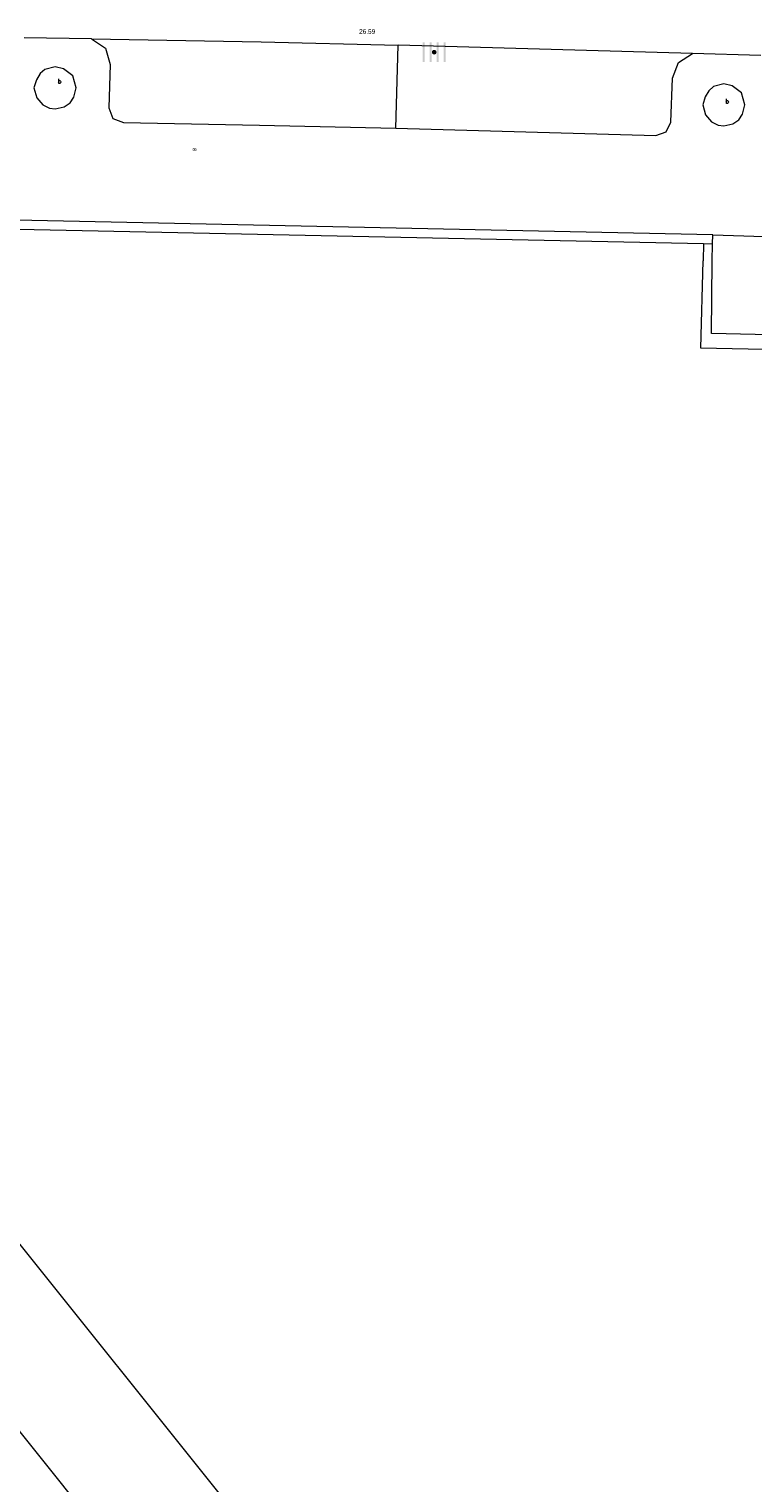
# Model space of a CAD drawing. Header units: metres. Extents: x 197457 to 198138, y 353986 to 354984.
# Tile 143 of 217: x 197911 to 197927, y 354405 to 354436. Entities that reach past the tile are written whole.
import ezdxf

# ---------------------------------------------------------------- set-up
doc = ezdxf.new("R2010")
doc.units = ezdxf.units.M
doc.header["$MEASUREMENT"] = 0
for name, color, linetype, lineweight in [('grens individueel parkeervak', 7, 'Continuous', 0), ('Grens maaiveld', 253, 'Continuous', 0), ('Hoogtepunt', 7, 'Continuous', 0), ('kant muur', 30, 'Continuous', 0), ('kant verharding', 7, 'Continuous', 0), ('muur breder dan 30cm', 30, 'Continuous', 0), ('waterleidingput', 132, 'Continuous', 0), ('weginrichtingselement', 7, 'Continuous', 0)]:
    doc.layers.add(name, color=color, linetype=linetype, lineweight=lineweight)
doc.layers.add('kolk', color=7, linetype='Continuous', lineweight=0, true_color=0x104b6e)
doc.styles.add('Style-STANDARD', font='STANDARD.shx')
doc.styles.add('Style-WORKING', font='WORKING.shx')

# ---------------------------------------------------------------- blocks, each defined once
blk = doc.blocks.new('kolk')
at = {"layer": 'kolk', "linetype": 'Continuous', "lineweight": 0, "true_color": 0xbd2877}
for points in [[(-0.489, -0.425), (-0.489, 0), (-0.489, 0.425), (-0.404, 0.425), (-0.404, 0), (-0.404, -0.425)], [(-0.191, -0.425), (-0.191, 0), (-0.191, 0.425), (-0.106, 0.425), (-0.106, 0), (-0.106, -0.425)], [(0.106, -0.425), (0.106, 0), (0.106, 0.425), (0.191, 0.425), (0.191, 0), (0.191, -0.425)], [(0.404, -0.425), (0.404, 0), (0.404, 0.425), (0.489, 0.425), (0.489, 0), (0.489, -0.425)]]:
    blk.add_hatch(color=232, dxfattribs=at).paths.add_polyline_path(points)
at = {"layer": 'kolk', "linetype": 'Continuous', "lineweight": 0, "true_color": 0x681648}
blk.add_hatch(color=219, dxfattribs=at).paths.add_polyline_path([(0.1, 0, 1), (-0.1, 0, 1)])
blk = doc.blocks.new('waterleidingput')
at = {"layer": 'waterleidingput', "linetype": 'Continuous', "lineweight": 0, "true_color": 0x248bcb}
h = blk.add_hatch(color=142, dxfattribs=at)
edge = h.paths.add_edge_path()
edge.add_spline(control_points=[(0.44, 0), (0.44, 0.04), (0.43, 0.09), (0.36, 0.2), (0.28, 0.26), (0.09, 0.32), (-0.02, 0.33), (-0.22, 0.29), (-0.31, 0.24), (-0.42, 0.12), (-0.44, 0.06), (-0.44, -0.06), (-0.42, -0.12), (-0.33, -0.22), (-0.28, -0.26), (-0.1, -0.33), (0.04, -0.33), (0.27, -0.27), (0.37, -0.2), (0.43, -0.08), (0.44, -0.04), (0.44, 0)], knot_values=[0, 0, 0, 0, 0.060484, 0.060484, 0.178041, 0.178041, 0.295599, 0.295599, 0.413157, 0.413157, 0.498623, 0.498623, 0.584089, 0.584089, 0.669555, 0.669555, 0.808438, 0.808438, 0.94732, 0.94732, 1, 1, 1, 1], degree=3, periodic=0)
edge = h.paths.add_edge_path(flags=16)
edge.add_ellipse((0, 0), major_axis=(0.392, 0), ratio=0.689655, start_angle=0, end_angle=360)
for points in [[(-0.05, -0.09, -0.141608), (-0.09, -0.05), (-0.1, -0.09), (-0.17, 0.18), (-0.22, 0.18), (-0.12, -0.17), (-0.07, -0.17)], [(0.03, 0.18), (-0.02, 0.18), (-0.05, 0.09, -0.269854), (0.05, 0.09)], [(0.23, 0.18), (0.18, 0.18), (0.1, -0.09), (0.09, -0.05, -0.141608), (0.05, -0.09), (0.08, -0.17), (0.13, -0.17)]]:
    blk.add_hatch(color=142, dxfattribs=at).paths.add_polyline_path(points)
at = {"layer": 'waterleidingput', "linetype": 'Continuous', "lineweight": 0, "true_color": 0x104b6e}
blk.add_hatch(color=156, dxfattribs=at).paths.add_polyline_path([(0.1, 0, 1), (-0.1, 0, 1)])

msp = doc.modelspace()

# ---------------------------------------------------------------- linework, layer by layer
at = {"layer": 'grens individueel parkeervak', "linetype": 'Continuous', "lineweight": 0}
for p in [(197918.916, 354433.691), (197925.244, 354435.283)]:
    msp.add_line(p, (197918.965, 354435.458), dxfattribs=at)
at = {"layer": 'grens individueel parkeervak', "linetype": 'Continuous', "lineweight": 0, "flags": 128}
for points in [[(197912.419, 354435.594), (197912.718, 354435.393), (197912.82, 354435.047), (197912.791, 354434.12), (197912.877, 354433.897), (197913.1, 354433.809), (197916.008, 354433.756), (197918.916, 354433.691)], [(197912.419, 354435.594), (197916.038, 354435.535), (197918.965, 354435.458)], [(197918.916, 354433.691), (197924.466, 354433.535), (197924.683, 354433.611), (197924.786, 354433.817), (197924.82, 354434.757), (197924.945, 354435.09), (197925.244, 354435.283)]]:
    msp.add_lwpolyline(points, dxfattribs=at)
at = {"layer": 'Grens maaiveld', "linetype": 'Continuous', "lineweight": 0}
for p, q in [((197925.676, 354431.221), (197925.68, 354431.412)), ((197925.48, 354431.225), (197925.676, 354431.221))]:
    msp.add_line(p, q, dxfattribs=at)
at = {"layer": 'Grens maaiveld', "linetype": 'Continuous', "lineweight": 0, "flags": 128}
for points in [[(197925.68, 354431.412), (197897.956, 354431.997), (197897.868, 354428.442)], [(197897.939, 354426.05), (197898.11, 354426.048), (197898.266, 354431.799), (197925.48, 354431.225)]]:
    msp.add_lwpolyline(points, dxfattribs=at)
at = {"layer": 'kant muur', "linetype": 'Continuous', "lineweight": 0}
for p, q in [((197925.676, 354431.221), (197925.68, 354431.412)), ((197925.48, 354431.225), (197925.676, 354431.221))]:
    msp.add_line(p, q, dxfattribs=at)
at = {"layer": 'kant muur', "linetype": 'Continuous', "lineweight": 0, "flags": 128}
for points in [[(197925.68, 354431.412), (197897.956, 354431.997), (197897.868, 354428.442)], [(197897.939, 354426.05), (197898.11, 354426.048), (197898.266, 354431.799), (197925.48, 354431.225)]]:
    msp.add_lwpolyline(points, dxfattribs=at)
at = {"layer": 'kant verharding', "linetype": 'Continuous', "lineweight": 0}
for p, q in [((197912.419, 354435.594), (197910.983, 354435.617)), ((197926.708, 354435.24), (197925.244, 354435.283)), ((197925.68, 354431.412), (197939.049, 354430.977)), ((197929.266, 354386.905), (197897.939, 354426.05)), ((197896.41, 354423.959), (197922.841, 354390.921))]:
    msp.add_line(p, q, dxfattribs=at)
at = {"layer": 'kant verharding', "linetype": 'Continuous', "lineweight": 0, "flags": 128}
for points in [[(197911.192, 354434.548), (197911.253, 354434.333), (197911.38, 354434.186), (197911.522, 354434.117), (197911.642, 354434.098), (197911.835, 354434.142), (197911.963, 354434.23), (197912.041, 354434.348), (197912.092, 354434.548), (197912.02, 354434.803), (197911.819, 354434.957), (197911.642, 354434.998), (197911.424, 354434.94), (197911.321, 354434.852), (197911.243, 354434.72), (197911.192, 354434.548)], [(197925.464, 354434.185), (197925.525, 354433.97), (197925.652, 354433.823), (197925.794, 354433.754), (197925.914, 354433.735), (197926.107, 354433.779), (197926.235, 354433.867), (197926.313, 354433.985), (197926.364, 354434.185), (197926.292, 354434.44), (197926.091, 354434.594), (197925.914, 354434.635), (197925.696, 354434.577), (197925.593, 354434.489), (197925.515, 354434.357), (197925.464, 354434.185)]]:
    msp.add_lwpolyline(points, dxfattribs=at)
at = {"layer": 'muur breder dan 30cm', "linetype": 'Continuous', "lineweight": 0}
for p, q in [((197925.48, 354431.225), (197925.474, 354430.855)), ((197925.667, 354430.849), (197925.676, 354431.221))]:
    msp.add_line(p, q, dxfattribs=at)
at = {"layer": 'muur breder dan 30cm', "linetype": 'Continuous', "lineweight": 0, "flags": 128}
for points in [[(197939.22, 354429.978), (197939.192, 354428.7), (197925.423, 354428.994), (197925.474, 354430.855)], [(197939.032, 354429.98), (197938.985, 354428.998), (197925.652, 354429.302), (197925.667, 354430.849)]]:
    msp.add_lwpolyline(points, dxfattribs=at)

# ---------------------------------------------------------------- block references
at = {"layer": 'kolk', "linetype": 'Continuous', "lineweight": 0, "xscale": 0.5, "yscale": 0.5}
msp.add_blockref('kolk', (197919.734, 354435.31), dxfattribs=at)
at = {"layer": 'waterleidingput', "linetype": 'Continuous', "lineweight": 0, "xscale": 0.1, "yscale": 0.1, "zscale": 0.1}
msp.add_blockref('waterleidingput', (197914.621, 354433.233), dxfattribs=at)

# ---------------------------------------------------------------- texts
at = {"layer": 'Hoogtepunt', "linetype": 'Continuous', "lineweight": 0, "style": 'Style-WORKING'}
msp.add_text('26.59', height=0.1, dxfattribs=at).set_placement((197918.13, 354435.702))
msp.add_text('26.59', height=0.1, dxfattribs=at).set_placement((197918.13, 354435.702))
at = {"layer": 'weginrichtingselement', "style": 'Style-STANDARD'}
for p in [(197911.701, 354434.639), (197925.949, 354434.215)]:
    msp.add_text('b', height=0.1, rotation=359.6691, dxfattribs=at).set_placement(p)

doc.saveas('drawing.dxf')
